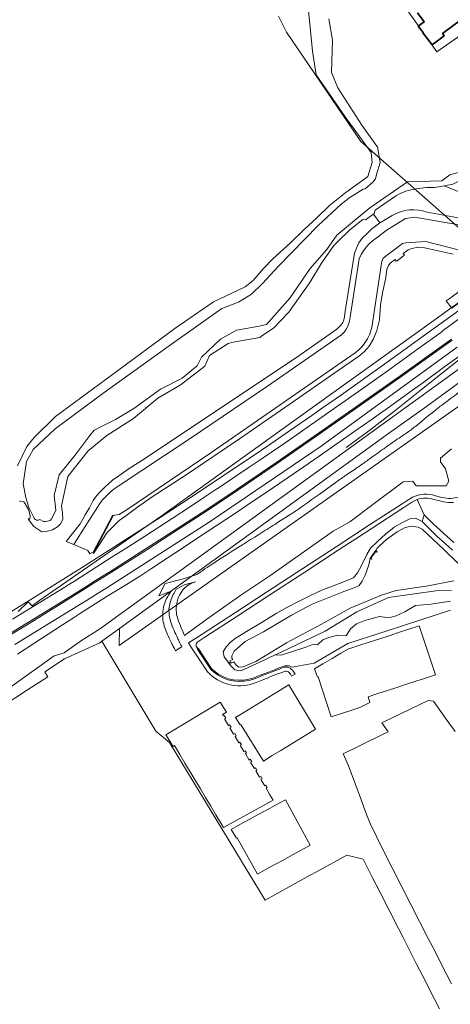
# Model space of a CAD drawing. Header units: metres. Extents: x 237319 to 238937, y 510065 to 511489.
# Tile 3 of 176: x 237608 to 237799, y 510435 to 510873. Entities that reach past the tile are written whole.
import ezdxf

# ---------------------------------------------------------------- set-up
doc = ezdxf.new("R2010")
doc.units = ezdxf.units.M
for name, color, linetype, lineweight in [('B-WE-FV-GELEIDING_WILDRASTER-G', 252, 'Continuous', 18), ('B-WE-GR-BEPLANTING_CULTUUR_BOSPLANTSOEN-GV', 252, 'Continuous', 18), ('B-WE-GR-BEPLANTING_CULTUUR_HEESTERS-GV', 252, 'Continuous', 18), ('B-WE-GR-GROENVOORZIENING-GV', 252, 'Continuous', 18), ('B-WE-IE-MEUBILAIR_WEGMEUBILAIR-G', 252, 'Continuous', 18), ('B-WE-KG-GRENS_PERCEEL-GV', 252, 'Continuous', 18), ('B-WE-KW-KUNSTWERK_GELUIDSWERING_SCHERM-G', 252, 'Continuous', 18), ('B-WE-OG-BEBOUWING-GV', 252, 'Continuous', 35), ('B-WE-OG-TERREIN_BEGROEID-GV', 252, 'Continuous', 18), ('B-WE-OG-TERREIN_OEVER-GV', 252, 'Continuous', 18), ('B-WE-OG-WATER-GV', 252, 'Continuous', 18), ('B-WE-OG-WATER_MEER-GV', 252, 'Continuous', 18), ('B-WE-VH-GESLOTENVERHARDING-GV', 252, 'Continuous', 18), ('B-WE-VH-GESLOTENVERHARDING_ASFALT-GV', 252, 'Continuous', 18)]:
    doc.layers.add(name, color=color, linetype=linetype, lineweight=lineweight)

# ---------------------------------------------------------------- blocks, each defined once
blk = doc.blocks.new('brk-2025')
at = {"layer": 'B-WE-KG-GRENS_PERCEEL-GV', "flags": 128}
for points in [[(237722.571, 510874.536), (237726.179, 510867.358), (237759.118, 510818.815), (237813.547, 510770.864), (237815.986, 510767.217), (237817.146, 510767.367), (237818.303, 510767.547), (237820.2, 510768.424), (237822.071, 510769.357), (237823.913, 510770.346), (237825.724, 510771.388), (237827.505, 510772.484), (237829.251, 510773.632), (237830.963, 510774.832), (237864.851, 510798.083), (237865.584, 510803.904), (237871.8, 510805.83), (237877.35, 510809.7), (237892.62, 510820.74), (237915.9, 510837.66), (237939.72, 510854.88), (237984.1, 510886.85)], [(237524.492, 510519.535), (237622.889, 510589.989), (237627.349, 510591.309), (237634.559, 510596.58), (237643.009, 510601.9), (237763.725, 510689.375), (238008.479, 510866.606), (238064.227, 510905.568)], [(238053.149, 510928.524), (237864.024, 510791.516), (237820.715, 510760.149), (237809.165, 510751.783), (237804.823, 510748.673), (237798.699, 510744.287), (237791.61, 510739.209), (237746.067, 510706.591), (237670.409, 510652.157), (237616.561, 510614.71), (237613.031, 510612.255), (237611.381, 510614.064), (237606.821, 510609.784)], [(238064.227, 510905.568), (238008.479, 510866.606), (237763.725, 510689.375), (237643.009, 510601.9), (237634.559, 510596.58), (237627.349, 510591.309), (237622.889, 510589.989), (237524.492, 510519.535)], [(237600.64, 510568.089), (237611.019, 510574.879), (237620.039, 510580.69), (237618.739, 510582.819), (237627.399, 510588.6), (237643.158, 510595.841), (237644.098, 510596.531), (237651.951, 510602.228), (237770.415, 510688.166), (237788.284, 510700.857), (237805.434, 510713.438), (237809.899, 510716.826), (237815.434, 510721.026), (237847.853, 510745.629), (237854.973, 510750.87), (237872.762, 510763.63), (237984.549, 510843.585), (238034.938, 510879.617)], [(237815.112, 510709.782), (237651.677, 510594.664), (237651.951, 510602.228), (237644.098, 510596.531), (237668.115, 510556.539), (237674.065, 510551.411), (237716.62, 510481.375), (237731.221, 510489.449), (237736.569, 510492.406), (237739.409, 510493.976), (237752.899, 510501.417), (237760.118, 510499.589), (237764.098, 510491.79), (237767.677, 510484.771), (237771.697, 510476.883), (237775.846, 510468.754), (237777.766, 510464.995), (237780.886, 510458.866), (237783.915, 510452.918), (237787.815, 510445.289), (237790.164, 510440.67), (237791.874, 510437.361), (237794.032, 510433.027)], [(237799.447, 510444.108), (237795.351, 510452.122), (237792.252, 510458.186), (237789.13, 510464.295), (237785.234, 510471.918), (237773.368, 510495.137), (237768.178, 510505.292), (237768.128, 510505.389), (237764.259, 510513.342), (237763.74, 510514.41), (237761.66, 510519.39), (237760.866, 510521.541), (237758.495, 510527.963), (237756.72, 510532.77), (237756.11, 510534.4), (237753.62, 510541.05), (237751.308, 510546.389), (237758.32, 510549.854), (237769.911, 510555.581), (237771.23, 510556.233), (237768.44, 510560.242), (237769.063, 510560.543), (237788.989, 510570.183), (237791.409, 510569.814), (237797.066, 510561.893), (237801.053, 510556.311)]]:
    blk.add_lwpolyline(points, dxfattribs=at)
for points in [[(237792.961, 510858.65), (237766.196, 510896.399), (237828.226, 510940.824), (237855.487, 510902.581)], [(237739.812, 510580.446), (237738.529, 510584.247), (237742.219, 510586.407), (237746.418, 510588.864), (237750.27, 510591.118), (237753.64, 510593.09), (237754.312, 510593.308), (237758.732, 510594.744), (237763.234, 510596.207), (237767.585, 510597.62), (237771.69, 510598.953), (237775.942, 510600.334), (237780.437, 510601.794), (237785.089, 510603.305), (237792.32, 510581.553), (237787.875, 510580.108), (237783.633, 510578.728), (237779.392, 510577.349), (237775.159, 510575.972), (237770.919, 510574.593), (237766.678, 510573.214), (237762.391, 510571.82), (237763.211, 510569.29), (237758.988, 510567.216), (237758.711, 510567.08), (237754.75, 510565.751), (237750.482, 510564.319), (237746.011, 510562.819), (237740.212, 510580.596)], [(237705.564, 510559.304), (237703.471, 510562.584), (237707.198, 510564.864), (237711.036, 510567.212), (237714.883, 510569.565), (237718.73, 510571.919), (237722.569, 510574.268), (237727.132, 510577.06), (237739.045, 510557.41), (237735.125, 510555.012), (237731.286, 510552.663), (237727.439, 510550.309), (237723.592, 510547.956), (237719.753, 510545.607), (237715.829, 510543.206), (237706.032, 510559.11), (237705.814, 510559.464)], [(237675.679, 510549.714), (237672.453, 510554.845), (237696.632, 510569.392), (237699.39, 510564.957), (237697.679, 510563.922), (237698.087, 510563.249), (237698.379, 510563.426), (237699.09, 510562.24), (237698.578, 510561.933), (237700.317, 510559.031), (237700.829, 510559.338), (237701.447, 510558.305), (237700.935, 510557.998), (237702.618, 510555.19), (237703.13, 510555.497), (237703.749, 510554.464), (237703.237, 510554.157), (237704.919, 510551.349), (237705.431, 510551.656), (237706.05, 510550.623), (237705.538, 510550.316), (237707.215, 510547.516), (237707.728, 510547.823), (237708.336, 510546.808), (237707.824, 510546.501), (237709.517, 510543.676), (237710.029, 510543.982), (237710.658, 510542.933), (237710.146, 510542.626), (237711.823, 510539.826), (237712.335, 510540.133), (237712.954, 510539.1), (237712.442, 510538.793), (237714.125, 510535.985), (237714.637, 510536.292), (237715.255, 510535.259), (237714.743, 510534.952), (237716.426, 510532.144), (237716.938, 510532.451), (237717.557, 510531.418), (237717.045, 510531.112), (237718.756, 510528.25), (237720.188, 510525.856), (237698.124, 510513.702), (237697.107, 510515.398), (237694.778, 510519.282), (237692.48, 510523.116), (237690.178, 510526.955), (237687.87, 510530.806), (237685.567, 510534.647), (237683.27, 510538.479), (237680.967, 510542.32), (237678.664, 510546.161), (237676.307, 510550.093)], [(237703.862, 510508.9), (237701.514, 510512.833), (237705.417, 510514.961), (237709.477, 510517.175), (237713.293, 510519.256), (237717.48, 510521.54), (237721.21, 510523.574), (237725.641, 510525.99), (237736.647, 510505.829), (237732.63, 510503.617), (237728.73, 510501.469), (237724.86, 510499.338), (237720.97, 510497.196), (237717.072, 510495.05), (237713.157, 510492.894), (237704.112, 510509.05)]]:
    blk.add_lwpolyline(points, close=True, dxfattribs=at)
blk = doc.blocks.new('bgt-2025')
at = {"layer": 'B-WE-GR-BEPLANTING_CULTUUR_BOSPLANTSOEN-GV', "flags": 128}
blk.add_lwpolyline([(237806.092, 510802.882), (237800.061, 510799.759), (237796.126, 510799.024), (237803.16, 510796.263), (237807.67, 510791.723), (237812.571, 510791.38), (237872.773, 510830.977), (237885.744, 510840.226), (237897.742, 510849.072), (237889.269, 510860.303), (237880.622, 510852.172), (237869.649, 510840.406), (237859.746, 510832.116), (237837.799, 510819.013), (237829.502, 510815.002)], close=True, dxfattribs=at)
at = {"layer": 'B-WE-GR-BEPLANTING_CULTUUR_BOSPLANTSOEN-GV'}
for points in [[(237804.043, 510708.19, -0.0037368), (237797.326, 510703.141)], [(237797.326, 510703.141, 0.0065539), (237793.513, 510700.24)], [(237793.513, 510700.24, 0.008767), (237785.014, 510693.354)], [(237780.749, 510690.024, -0.0104564), (237776.108, 510686.803)], [(237785.014, 510693.354, -0.0177809), (237780.749, 510690.024)], [(237776.108, 510686.803, 0.0081229), (237770.113, 510682.686)], [(237770.113, 510682.686, 0.0024067), (237763.836, 510678.177)], [(237763.836, 510678.177, -0.0036068), (237759.954, 510675.405)], [(237759.954, 510675.405, -0.0053504), (237754.272, 510671.504)], [(237749.952, 510668.515, 0.0008119), (237747.737, 510666.935)], [(237754.272, 510671.504, 0.0067059), (237749.952, 510668.515)], [(237740.554, 510661.794, 0.0017668), (237733.671, 510656.826)], [(237730.504, 510654.606, -0.0008283), (237720.901, 510648.484)], [(237731.246, 510655.101, -0.0090172), (237730.504, 510654.606)], [(237733.671, 510656.826, -0.004765), (237731.246, 510655.101)], [(237720.901, 510648.484, -0.0010603), (237713.807, 510643.998)], [(237713.807, 510643.998, 0.0004693), (237699.289, 510634.841)], [(237699.289, 510634.841, 0.0060257), (237693.535, 510631.106)], [(237693.535, 510631.106, 0.0041458), (237686.226, 510626.148)], [(237675.816, 510617.292, -0.019337), (237677.114, 510619.696)], [(237685.719, 510622.981, 0.2471529), (237678.039, 510615.731)], [(237673.346, 510616.443, 0.0540686), (237671.656, 510612.414)], [(237674.793, 510618.808, 0.0225179), (237673.346, 510616.443)], [(237674.229, 510613.077, -0.0482058), (237675.816, 510617.292)], [(237678.039, 510615.731, 0.0668497), (237677.11, 510611.109)], [(237671.656, 510612.414, 0.0657537), (237671.086, 510608.854)], [(237673.858, 510610.03, -0.0712404), (237674.229, 510613.077)], [(237677.11, 510611.109, 0.0885126), (237677.51, 510607.562)], [(237671.086, 510608.854, 0.0497444), (237671.358, 510605.074)], [(237674.338, 510606.331, -0.0545675), (237673.858, 510610.03)], [(237675.765, 510602.162, -0.0457866), (237674.338, 510606.331)], [(237677.51, 510607.562, 0.0203007), (237678.939, 510603.392)], [(237671.358, 510605.074, 0.0540267), (237672.324, 510601.701)], [(237672.324, 510601.701, 0.0092013), (237673.548, 510598.841)], [(237677.314, 510598.753, -0.0020334), (237675.765, 510602.162)], [(237678.939, 510603.392, 0.0136386), (237680.76, 510599.061)], [(237673.548, 510598.841, 0.0066968), (237675.295, 510595.087)], [(237678.077, 510597.11, -0.0017345), (237677.314, 510598.753)], [(237675.295, 510595.087, 0.0123351), (237675.774, 510594.15)], [(237675.774, 510594.15, 0.0061788), (237676.828, 510592.254)], [(237678.883, 510595.416, -0.0054558), (237678.632, 510595.933)], [(237679.559, 510594.067, -0.0014819), (237678.883, 510595.416)]]:
    blk.add_lwpolyline(points, format="xyb", dxfattribs=at)
at = {"layer": 'B-WE-GR-BEPLANTING_CULTUUR_BOSPLANTSOEN-GV', "flags": 128}
for points in [[(237680.76, 510599.061), (237680.77, 510599.068), (237690.643, 510606.302), (237705.87, 510616.963), (237718.722, 510625.6), (237746.78, 510645.525), (237754.18, 510649.66), (237764.411, 510657.387), (237777.931, 510667.419), (237782.176, 510667.745), (237783.699, 510665.569), (237787.073, 510665.678), (237797.086, 510665.569), (237798.174, 510667.745), (237796.759, 510673.186), (237794.583, 510676.233), (237794.583, 510677.865), (237799.48, 510682.109)], [(237747.737, 510666.935), (237740.554, 510661.794)], [(237686.226, 510626.148), (237679.703, 510624.134), (237672.226, 510622.242), (237669.422, 510616.754), (237674.793, 510618.808)], [(237677.114, 510619.696), (237677.508, 510619.847), (237680.663, 510621.576), (237685.719, 510622.981)], [(237676.828, 510592.254), (237676.995, 510592.363), (237676.973, 510592.396), (237679.336, 510593.931), (237679.559, 510594.067)], [(237678.632, 510595.933), (237678.077, 510597.11)]]:
    blk.add_lwpolyline(points, dxfattribs=at)
at = {"layer": 'B-WE-GR-BEPLANTING_CULTUUR_HEESTERS-GV', "flags": 128}
blk.add_lwpolyline([(237799.456, 510619.236), (237792.505, 510618.989), (237771.411, 510615.899), (237757.387, 510609.609), (237743.255, 510601.044), (237727.43, 510593.401), (237723.746, 510591.632), (237721.056, 510590.383), (237723.677, 510590.306), (237735.175, 510594.064), (237738.118, 510595.14), (237739.914, 510594.837), (237742.216, 510597.103), (237744.95, 510598.218), (237748.979, 510599.224), (237752.576, 510598.973), (237754.59, 510601.993), (237757.23, 510604.269), (237760.899, 510605.707), (237765.863, 510607.074), (237767.495, 510607.507), (237770.624, 510607.003), (237772.674, 510607.219), (237774.84, 510607.825), (237778.739, 510609.602), (237783.384, 510612.411), (237790.208, 510613.042), (237799.002, 510614.246)], dxfattribs=at)
at = {"layer": 'B-WE-GR-GROENVOORZIENING-GV', "flags": 128}
blk.add_lwpolyline([(237902.127, 510815.981), (237900.951, 510817.611), (237891.476, 510811.05), (237882.097, 510804.068), (237866.759, 510793.47), (237854.868, 510784.94), (237842.823, 510776.92), (237829.701, 510768.18), (237821.002, 510763.06), (237810.988, 510757.15), (237803.893, 510752.79), (237800.063, 510749.94), (237798.362, 510748.83), (237797.016, 510747.97), (237799.615, 510744.65), (237806.453, 510749.67), (237815.389, 510755.47), (237823.149, 510760.43), (237837.277, 510769.91), (237850.934, 510779.21), (237863.685, 510788.29), (237868.235, 510791.55), (237896.936, 510812.23)], close=True, dxfattribs=at)
at = {"layer": 'B-WE-IE-MEUBILAIR_WEGMEUBILAIR-G', "flags": 128}
blk.add_lwpolyline([(237839.46, 510747.394), (237831.723, 510742.386), (237828.026, 510739.905), (237820.732, 510734.667), (237810.789, 510727.52), (237804.917, 510723.223), (237802.539, 510721.461), (237795.405, 510715.859), (237786.056, 510708.418), (237775.684, 510700.124), (237763.692, 510690.785), (237752.609, 510682.602)], dxfattribs=at)
at = {"layer": 'B-WE-KW-KUNSTWERK_GELUIDSWERING_SCHERM-G', "flags": 128}
blk.add_lwpolyline([(237586.28, 510599.083), (237610.18, 510613.625), (237636.26, 510629.853), (237670.442, 510651.82), (237683.72, 510660.548), (237715.06, 510681.538), (237721.037, 510685.654), (237727.454, 510690.068), (237737.365, 510696.927), (237742.168, 510700.269), (237750.535, 510706.133), (237762.928, 510714.963), (237775.524, 510723.991), (237787.9, 510732.937), (237799.971, 510741.659), (237814.546, 510752.172), (237829.221, 510762.754), (237844.921, 510773.778), (237858.704, 510783.353)], dxfattribs=at)
at = {"layer": 'B-WE-OG-BEBOUWING-GV', "flags": 128}
blk.add_lwpolyline([(237784.296, 510876.022), (237787.274, 510872.018), (237784.666, 510870.079), (237786.819, 510867.209), (237786.738, 510867.149), (237790.771, 510861.749), (237796.161, 510865.774), (237795.444, 510866.729), (237803.994, 510873.106)], dxfattribs=at)
at = {"layer": 'B-WE-OG-TERREIN_BEGROEID-GV', "flags": 128}
for points in [[(237818.463, 510786.152), (237866.439, 510818.071), (237897.813, 510840.658), (237901.865, 510843.606), (237897.742, 510849.072), (237885.744, 510840.226), (237872.773, 510830.977), (237812.571, 510791.38), (237807.67, 510791.723), (237803.16, 510796.263), (237796.126, 510799.024), (237791.89, 510798.233)], [(237774.099, 510794.144), (237765.54, 510788.229), (237765.099, 510786.734), (237765.014, 510786.683), (237764.726, 510786.479), (237767.613, 510782.543), (237767.905, 510782.768), (237773.026, 510785.813)], [(237788.658, 510787.261), (237808.224, 510783.732)], [(237799.002, 510614.246), (237790.208, 510613.042), (237783.384, 510612.411), (237778.739, 510609.602), (237774.84, 510607.825), (237772.674, 510607.219), (237770.624, 510607.003), (237767.495, 510607.507), (237765.863, 510607.074), (237760.899, 510605.707), (237757.23, 510604.269), (237754.59, 510601.993), (237752.576, 510598.973), (237748.979, 510599.224), (237744.95, 510598.218), (237742.216, 510597.103), (237739.914, 510594.837), (237738.118, 510595.14), (237735.175, 510594.064), (237723.677, 510590.306), (237721.056, 510590.383), (237714.271, 510587.233), (237705.788, 510583.325), (237703.144, 510583.745), (237701.473, 510585.445), (237700.455, 510586.804), (237699.843, 510587.622), (237698.414, 510589.541), (237698.029, 510591.821), (237699.332, 510594.01), (237701.241, 510596.118), (237703.284, 510597.75), (237708.373, 510600.857), (237715.26, 510604.967), (237721.508, 510608.842), (237726.329, 510611.517), (237731.512, 510614.237), (237736.239, 510616.603), (237742.165, 510619.414), (237746.503, 510621.049), (237751.173, 510622.779), (237755.914, 510624.754), (237757.6, 510626.875), (237759.369, 510630.209), (237761.762, 510635.016), (237763.414, 510637.848), (237766.558, 510640.835), (237770.073, 510644.163), (237773.886, 510647.273), (237777.621, 510649.294), (237780.936, 510650.901), (237783.661, 510651.048), (237786.448, 510649.798), (237787.239, 510652.737), (237784.235, 510659.501)], [(237725.927, 510585.554), (237727.348, 510585.522), (237728.573, 510585.019), (237738.429, 510586.77), (237753.391, 510595.487), (237771.281, 510601.336), (237799.05, 510610.351)], [(237800.458, 510640.45), (237791.412, 510648.631), (237787.239, 510652.737), (237786.448, 510649.798), (237789.349, 510646.77), (237792.929, 510643.203), (237796.588, 510639.973), (237799.898, 510637.054)], [(237781.751, 510658.309), (237778.178, 510655.943), (237764.11, 510646.788), (237756.9, 510642.076), (237754.059, 510640.22), (237749.107, 510636.984), (237734.285, 510627.242), (237718.728, 510617.136), (237704.411, 510607.787), (237689.876, 510598.305), (237687.168, 510596.548)], [(237685.898, 510594.213), (237687.1, 510592.97), (237692.688, 510584.477)], [(237724.379, 510585.236), (237725.392, 510585.493)]]:
    blk.add_lwpolyline(points, dxfattribs=at)
at = {"layer": 'B-WE-OG-TERREIN_BEGROEID-GV'}
for points in [[(237782.411, 510797.442, 0.102002), (237774.099, 510794.144)], [(237791.89, 510798.233, 0.0659426), (237782.411, 510797.442)], [(237773.026, 510785.813, -0.2320877), (237788.658, 510787.261)], [(237784.235, 510659.501, 0.059421), (237781.751, 510658.309)], [(237687.168, 510596.548, 0.3493173), (237685.898, 510594.213)], [(237692.688, 510584.477, 0.0281603), (237694.166, 510583.113)], [(237711.68, 510580.279, 0.0024118), (237724.379, 510585.236)], [(237725.392, 510585.493, -0.0652124), (237725.927, 510585.554)], [(237694.166, 510583.113, 0.2701865), (237711.68, 510580.279)]]:
    blk.add_lwpolyline(points, format="xyb", dxfattribs=at)
at = {"layer": 'B-WE-OG-TERREIN_OEVER-GV', "flags": 128}
for points in [[(237613.82, 510651.579), (237611.627, 510655.928), (237610.21, 510660.386), (237609.069, 510666.47), (237610.614, 510676.448), (237613.489, 510681.779), (237623.271, 510691.041), (237645.114, 510707.144), (237675.048, 510728.655), (237697.387, 510744.453), (237704.793, 510747.243), (237710.53, 510750.91), (237715.374, 510755.659), (237722.448, 510763.201), (237740.226, 510781.35), (237750.39, 510790.948), (237754.311, 510793.846), (237760.195, 510797.631), (237761.09, 510797.765), (237764.449, 510800.651), (237765.682, 510802.225), (237766.141, 510804.019), (237767.728, 510809.373), (237766.489, 510816.455), (237766.296, 510816.754), (237759.63, 510826.006), (237748.927, 510842.688), (237746.035, 510849.448), (237746.54, 510863.862), (237744.886, 510873.301)], [(237735.834, 510876.985), (237737.667, 510858.919), (237739.305, 510848.428), (237752.152, 510829.709), (237763.661, 510813.932), (237764.196, 510809.386), (237762.323, 510803.236), (237756.142, 510798.806), (237755.863, 510798.581), (237752.901, 510796.391), (237752.589, 510796.198), (237745.143, 510790.265), (237739.638, 510784.776), (237733.899, 510779.568), (237727.839, 510773.698), (237720.105, 510766.611), (237715.88, 510762.22), (237711.31, 510756.871), (237707.729, 510754.124), (237693.739, 510747.504), (237676.466, 510735.585), (237648.73, 510715.139), (237623.405, 510696.47), (237613.951, 510687.062), (237610.727, 510683.092), (237606.575, 510674.532)], [(237607.391, 510658.854), (237607.811, 510658.793), (237609.421, 510658.504), (237610.019, 510657.576), (237611.566, 510654.729), (237612.226, 510652.109), (237611.999, 510650.872), (237611.305, 510650.919), (237611.451, 510650.626), (237613.801, 510647.588), (237617.333, 510645.139), (237619.847, 510645.464), (237622.063, 510646.03), (237624.338, 510647.352), (237625.682, 510648.695), (237626.658, 510650.651), (237626.572, 510653.559), (237626.077, 510656.679), (237628.948, 510669.809), (237638.014, 510681.142), (237646.332, 510687.977), (237658.182, 510695.495), (237668.893, 510704.607), (237678.806, 510710.417), (237689.858, 510718.846), (237691.909, 510723.517), (237700.218, 510728.846), (237702.383, 510729.504), (237714.201, 510731.651), (237715.66, 510732.602)], [(237791.89, 510798.233), (237796.126, 510799.024), (237800.061, 510799.759)], [(237804.664, 510805.514), (237798.701, 510803.888), (237795.139, 510801.334), (237779.883, 510800.792), (237763.144, 510789.237), (237759.744, 510786.423), (237748.545, 510777.155), (237743.983, 510770.761), (237736.647, 510762.251), (237727.594, 510749.154), (237717.248, 510737.306), (237713.993, 510736.688), (237703.881, 510734.854), (237696.78, 510730.858), (237688.296, 510722.846), (237686.415, 510718.944), (237679.69, 510713.537), (237670.143, 510708.6), (237658.312, 510700.016), (237650.176, 510695.126), (237640.582, 510690.425), (237638.701, 510687.933), (237632.009, 510679.064), (237625.049, 510670.554), (237622.872, 510661.295), (237623.667, 510654.834), (237621.785, 510651.125), (237621.059, 510650.188), (237619.952, 510649.859), (237619.049, 510649.74), (237618.174, 510649.812), (237616.557, 510650.696)], [(237641.617, 510661.208), (237640.246, 510659.059), (237638.5, 510655.903), (237636.832, 510653.008), (237635.556, 510650.75), (237634.352, 510648.787), (237628.234, 510640.89), (237631.553, 510639.497), (237634.608, 510644.233), (237643.085, 510657.822), (237644.367, 510659.423), (237645.752, 510660.935), (237647.234, 510662.352), (237648.808, 510663.667), (237650.465, 510664.875), (237682.823, 510686.398), (237717.725, 510709.993), (237750.509, 510732.706), (237751.749, 510734.005), (237752.782, 510735.474), (237753.585, 510737.08), (237754.14, 510738.788), (237754.435, 510740.559), (237758.471, 510766.627), (237759.28, 510768.452), (237760.287, 510770.176), (237761.48, 510771.778), (237762.843, 510773.236), (237764.361, 510774.534), (237766.96, 510776.535), (237770.466, 510779.235), (237778.937, 510784.502), (237782.974, 510785.109), (237813.083, 510779.978)], [(237803.549, 510770.261), (237787.99, 510774.275), (237779.12, 510773.674), (237777.706, 510773.36), (237775.779, 510771.906), (237772.219, 510769.221), (237769.063, 510766.841), (237768.499, 510765.349), (237768.11, 510763.546), (237764.095, 510736.066), (237763.047, 510732.834), (237762.079, 510730.99), (237760.947, 510729.242), (237759.661, 510727.603), (237758.231, 510726.089), (237756.67, 510724.71), (237692.465, 510680.335), (237655.306, 510655.143)], [(237715.66, 510732.602), (237720.379, 510735.676), (237727.094, 510742.922), (237736.495, 510756.072), (237741.598, 510764.659), (237747.075, 510772.505), (237748.94, 510774.309), (237754.222, 510779.419), (237759.991, 510784.089), (237761.344, 510783.946), (237761.46, 510784.079), (237761.747, 510784.317), (237764.726, 510786.479), (237765.014, 510786.683), (237765.099, 510786.734), (237765.54, 510788.229), (237774.099, 510794.144)], [(237773.026, 510785.813), (237767.905, 510782.768), (237767.613, 510782.543), (237764.633, 510780.373), (237764.345, 510780.173), (237761.782, 510777.7), (237759.792, 510775.723), (237758.255, 510773.685), (237757.439, 510772.005), (237756.378, 510769.047), (237752.227, 510743.322), (237751.82, 510740.818), (237751.55, 510739.5), (237751.086, 510738.231), (237750.318, 510737.109), (237748.441, 510735.36), (237731.572, 510723.428), (237663.433, 510677.953), (237655.756, 510673.009), (237651.565, 510670.132), (237648.816, 510668.113), (237645.393, 510664.967), (237643.301, 510662.996), (237641.617, 510661.208)], [(237808.224, 510783.732), (237788.658, 510787.261)], [(237655.306, 510655.143), (237651.818, 510652.917), (237648.728, 510652.385), (237649.01, 510652.279), (237640.27, 510635.67), (237640.319, 510635.539), (237646.454, 510644.8), (237651.751, 510650.25), (237654.75, 510652.34), (237658.889, 510655.4), (237666.037, 510660.47), (237681.942, 510670.8), (237705.235, 510686.45), (237729.706, 510703.37), (237754.392, 510720.59), (237758.63, 510723.65), (237760.823, 510725.39), (237762.875, 510727.76), (237764.737, 510730.93), (237766.221, 510734.76), (237767.453, 510739.51), (237767.903, 510746.04), (237768.736, 510751.47), (237769.332, 510754.11), (237770.208, 510758.28), (237770.491, 510760.93), (237770.812, 510762.22), (237771.4, 510763.59), (237772.193, 510764.65), (237774.339, 510766.271), (237774.901, 510765.481), (237775.244, 510765.745), (237778.169, 510767.925), (237778.504, 510768.176), (237777.961, 510768.896), (237778.966, 510769.619), (237780.219, 510770.52), (237781.748, 510771.17), (237784.604, 510771.72), (237787.404, 510771.48), (237793.516, 510770.17), (237800.15, 510768.598)], [(237799.898, 510637.054), (237796.588, 510639.973), (237792.929, 510643.203), (237789.349, 510646.77), (237786.448, 510649.798), (237783.661, 510651.048), (237780.936, 510650.901), (237777.621, 510649.294), (237773.886, 510647.273), (237770.073, 510644.163), (237766.558, 510640.835), (237763.414, 510637.848), (237761.762, 510635.016), (237759.369, 510630.209), (237757.6, 510626.875), (237755.914, 510624.754), (237751.173, 510622.779), (237746.503, 510621.049), (237742.165, 510619.414), (237736.239, 510616.603), (237731.512, 510614.237), (237726.329, 510611.517), (237721.508, 510608.842), (237715.26, 510604.967), (237708.373, 510600.857), (237703.284, 510597.75), (237701.241, 510596.118), (237699.332, 510594.01), (237698.029, 510591.821), (237698.414, 510589.541), (237699.843, 510587.622), (237700.455, 510586.804), (237701.23, 510587.258), (237700.979, 510587.726), (237702.25, 510588.308), (237701.814, 510588.998), (237701.851, 510590.015), (237702.832, 510592.012), (237707.736, 510596.407), (237715.861, 510600.65), (237728.334, 510608.163), (237737.47, 510612.949), (237750.788, 510618.277), (237756.964, 510620.474), (237758.328, 510621.214), (237759.739, 510623.156), (237761.087, 510625.855), (237762.637, 510630.411), (237763.338, 510633.494), (237763.562, 510633.8), (237765.528, 510636.497), (237765.752, 510636.804), (237766.352, 510637.914), (237767.411, 510638.974), (237770.531, 510641.798), (237775.358, 510645.094), (237778.831, 510647.095), (237781.715, 510647.624), (237784.6, 510647.271), (237786.425, 510646.389), (237796.07, 510637.237), (237802.212, 510631.246)], [(237800.477, 510623.292), (237788.177, 510620.999), (237774.875, 510619.016), (237768.282, 510616.974), (237754.337, 510611.2), (237741.589, 510604.044), (237726.075, 510595.8), (237712.459, 510587.436), (237706.828, 510585.111), (237704.902, 510584.893), (237703.704, 510585.838), (237702.65, 510587.327), (237701.524, 510586.71), (237701.23, 510587.258), (237700.455, 510586.804), (237701.473, 510585.445), (237703.144, 510583.745), (237705.788, 510583.325), (237714.271, 510587.233), (237721.056, 510590.383), (237723.746, 510591.632), (237727.43, 510593.401), (237743.255, 510601.044), (237757.387, 510609.609), (237771.411, 510615.899), (237792.505, 510618.989), (237799.456, 510619.236)]]:
    blk.add_lwpolyline(points, dxfattribs=at)
at = {"layer": 'B-WE-OG-TERREIN_OEVER-GV'}
for points in [[(237774.099, 510794.144, -0.102002), (237782.411, 510797.442)], [(237782.411, 510797.442, -0.0659426), (237791.89, 510798.233)], [(237788.658, 510787.261, 0.2320877), (237773.026, 510785.813)], [(237616.557, 510650.696, -0.5286997), (237613.82, 510651.579)]]:
    blk.add_lwpolyline(points, format="xyb", dxfattribs=at)
at = {"layer": 'B-WE-OG-WATER-GV', "flags": 128}
blk.add_lwpolyline([(237813.083, 510779.978), (237782.974, 510785.109), (237778.937, 510784.502), (237770.466, 510779.235), (237766.96, 510776.535), (237764.361, 510774.534), (237762.843, 510773.236), (237761.48, 510771.778), (237760.287, 510770.176), (237759.28, 510768.452), (237758.471, 510766.627), (237754.435, 510740.559), (237754.14, 510738.788), (237753.585, 510737.08), (237752.782, 510735.474), (237751.749, 510734.005), (237750.509, 510732.706), (237717.725, 510709.993), (237682.823, 510686.398), (237650.465, 510664.875), (237648.808, 510663.667), (237647.234, 510662.352), (237645.752, 510660.935), (237644.367, 510659.423), (237643.085, 510657.822), (237634.608, 510644.233), (237631.553, 510639.497), (237637.811, 510636.871), (237638.728, 510635.306), (237640.089, 510636.171), (237640.159, 510636.085), (237648.728, 510652.385), (237651.818, 510652.917), (237655.306, 510655.143), (237692.465, 510680.335), (237756.67, 510724.71), (237758.231, 510726.089), (237759.661, 510727.603), (237760.947, 510729.242), (237762.079, 510730.99), (237763.047, 510732.834), (237764.095, 510736.066), (237768.11, 510763.546), (237768.499, 510765.349), (237769.063, 510766.841), (237772.219, 510769.221), (237775.779, 510771.906), (237777.706, 510773.36), (237779.12, 510773.674), (237787.99, 510774.275), (237803.549, 510770.261)], dxfattribs=at)
at = {"layer": 'B-WE-OG-WATER_MEER-GV', "flags": 128}
for points in [[(237803.994, 510873.106), (237795.444, 510866.729), (237796.161, 510865.774), (237790.771, 510861.749), (237786.738, 510867.149), (237786.819, 510867.209), (237784.666, 510870.079), (237787.274, 510872.018), (237784.296, 510876.022)], [(237744.886, 510873.301), (237746.54, 510863.862), (237746.035, 510849.448), (237748.927, 510842.688), (237759.63, 510826.006), (237766.296, 510816.754), (237766.489, 510816.455), (237767.728, 510809.373), (237766.141, 510804.019), (237765.682, 510802.225), (237764.449, 510800.651), (237761.09, 510797.765), (237760.195, 510797.631), (237754.311, 510793.846), (237750.39, 510790.948), (237740.226, 510781.35), (237722.448, 510763.201), (237715.374, 510755.659), (237710.53, 510750.91), (237704.793, 510747.243), (237697.387, 510744.453), (237675.048, 510728.655), (237645.114, 510707.144), (237623.271, 510691.041), (237613.489, 510681.779), (237610.614, 510676.448), (237609.069, 510666.47), (237610.21, 510660.386), (237611.627, 510655.928), (237613.82, 510651.579)], [(237616.557, 510650.696), (237618.174, 510649.812), (237619.049, 510649.74), (237619.952, 510649.859), (237621.059, 510650.188), (237621.785, 510651.125), (237623.667, 510654.834), (237622.872, 510661.295), (237625.049, 510670.554), (237632.009, 510679.064), (237638.701, 510687.933), (237640.582, 510690.425), (237650.176, 510695.126), (237658.312, 510700.016), (237670.143, 510708.6), (237679.69, 510713.537), (237686.415, 510718.944), (237688.296, 510722.846), (237696.78, 510730.858), (237703.881, 510734.854), (237713.993, 510736.688), (237717.248, 510737.306), (237727.594, 510749.154), (237736.647, 510762.251), (237743.983, 510770.761), (237748.545, 510777.155), (237759.744, 510786.423), (237763.144, 510789.237), (237779.883, 510800.792), (237795.139, 510801.334), (237798.701, 510803.888), (237804.664, 510805.514)], [(237802.212, 510631.246), (237796.07, 510637.237), (237786.425, 510646.389), (237784.6, 510647.271), (237781.715, 510647.624), (237778.831, 510647.095), (237775.358, 510645.094), (237770.531, 510641.798), (237767.411, 510638.974), (237766.352, 510637.914), (237765.752, 510636.804), (237766.355, 510636.296), (237766.242, 510636.154), (237765.815, 510636.456), (237763.638, 510633.51), (237764.052, 510633.181), (237763.912, 510633.033), (237763.338, 510633.494), (237762.637, 510630.411), (237761.087, 510625.855), (237759.739, 510623.156), (237758.328, 510621.214), (237756.964, 510620.474), (237750.788, 510618.277), (237737.47, 510612.949), (237728.334, 510608.163), (237715.861, 510600.65), (237707.736, 510596.407), (237702.832, 510592.012), (237701.851, 510590.015), (237701.814, 510588.998), (237702.25, 510588.308), (237700.979, 510587.726), (237701.23, 510587.258), (237701.524, 510586.71), (237702.65, 510587.327), (237703.704, 510585.838), (237704.902, 510584.893), (237706.828, 510585.111), (237712.459, 510587.436), (237726.075, 510595.8), (237741.589, 510604.044), (237754.337, 510611.2), (237768.282, 510616.974), (237774.875, 510619.016), (237788.177, 510620.999), (237800.477, 510623.292)]]:
    blk.add_lwpolyline(points, dxfattribs=at)
at = {"layer": 'B-WE-OG-WATER_MEER-GV'}
blk.add_lwpolyline([(237613.82, 510651.579, 0.5286997), (237616.557, 510650.696)], format="xyb", dxfattribs=at)
at = {"layer": 'B-WE-VH-GESLOTENVERHARDING-GV', "flags": 128}
for points in [[(237782.135, 510660.505), (237779.222, 510658.793), (237777.534, 510657.669), (237763.001, 510648.205), (237748.149, 510638.488), (237733.348, 510628.797), (237717.638, 510618.599), (237703.483, 510609.318), (237688.684, 510599.694), (237686.166, 510598.039), (237682.594, 510595.738), (237683.664, 510594.082), (237687.549, 510588.023), (237690.652, 510583.344)], [(237791.524, 510659.582), (237794.767, 510658.793), (237795.864, 510658.521)], [(237796.29, 510660.283), (237795.082, 510660.488), (237792.292, 510661.186)], [(237687.168, 510596.548), (237689.876, 510598.305), (237704.411, 510607.787), (237718.728, 510617.136), (237734.285, 510627.242), (237749.107, 510636.984), (237754.059, 510640.22), (237756.9, 510642.076), (237764.11, 510646.788), (237778.178, 510655.943), (237781.751, 510658.309)], [(237692.296, 510584.164), (237686.668, 510592.717), (237685.898, 510594.213)], [(237727.833, 510581.813), (237728.362, 510580.892), (237729.901, 510581.802), (237729.124, 510583.162)]]:
    blk.add_lwpolyline(points, dxfattribs=at)
at = {"layer": 'B-WE-VH-GESLOTENVERHARDING-GV'}
for points in [[(237781.751, 510658.309, -0.059421), (237784.235, 510659.501)], [(237792.292, 510661.186, 0.2033117), (237782.135, 510660.505)], [(237784.235, 510659.501, -0.1603787), (237791.524, 510659.582)], [(237795.864, 510658.521, 0.0891132), (237800.262, 510658.259)], [(237803.653, 510661.155, -0.1792537), (237796.29, 510660.283)], [(237685.898, 510594.213, -0.3493173), (237687.168, 510596.548)], [(237693.708, 510582.844, -0.0270803), (237692.296, 510584.164)], [(237724.551, 510584.767, -0.0024397), (237711.859, 510579.812)], [(237729.124, 510583.162, 0.3422075), (237724.551, 510584.767)], [(237690.652, 510583.344, 0.0268114), (237692.051, 510581.872)], [(237692.051, 510581.872, 0.2985498), (237712.6, 510578.189)], [(237711.859, 510579.812, -0.2728207), (237693.708, 510582.844)], [(237715.608, 510579.311, -0.0166233), (237724.831, 510582.932)], [(237724.831, 510582.932, -0.4405808), (237727.833, 510581.813)], [(237712.6, 510578.189, -0.0165516), (237715.608, 510579.311)]]:
    blk.add_lwpolyline(points, format="xyb", dxfattribs=at)
at = {"layer": 'B-WE-VH-GESLOTENVERHARDING_ASFALT-GV', "flags": 128}
for points in [[(237802.51, 510739.703), (237795.831, 510734.867), (237795.361, 510734.527), (237795.14, 510734.11), (237784.328, 510726.434), (237771.326, 510716.961), (237758.049, 510707.522), (237744.379, 510697.878), (237733.418, 510690.23), (237724.451, 510684.061), (237714.438, 510677.191), (237709.129, 510673.596), (237695.316, 510664.32), (237695.174, 510664.225), (237689.802, 510660.663), (237683.423, 510656.452), (237675.285, 510651.104), (237669.757, 510647.495), (237662.977, 510643.106), (237654.366, 510637.581), (237648.26, 510633.683), (237641.522, 510629.392), (237631.862, 510623.263), (237629.352, 510621.689), (237627.557, 510620.576), (237616.867, 510613.961), (237604.392, 510606.246)], [(237594.846, 510594.851), (237610.213, 510604.167), (237629.791, 510616.273), (237638.065, 510621.46), (237640.535, 510623.009), (237647.546, 510627.405), (237663.725, 510637.679), (237677.38, 510646.442), (237690.692, 510655.163), (237704.154, 510664.15), (237721.8, 510676.162), (237740.333, 510688.976), (237755.097, 510699.352), (237776.008, 510714.154), (237799.373, 510730.839)], [(237799.699, 510730.395), (237776.327, 510713.705), (237755.414, 510698.903), (237740.648, 510688.524), (237722.111, 510675.708), (237704.461, 510663.694), (237690.995, 510654.704), (237677.679, 510645.981), (237664.021, 510637.215), (237647.84, 510626.94), (237640.607, 510622.405), (237638.177, 510620.881), (237630.082, 510615.806), (237610.5, 510603.698), (237595.129, 510594.38)], [(237605.451, 510595.005), (237639.149, 510615.864), (237641.231, 510617.153), (237646.295, 510620.288), (237691.789, 510649.399), (237741.518, 510683.256), (237802.007, 510727.249)], [(237802.007, 510727.249), (237741.518, 510683.256), (237691.789, 510649.399), (237646.295, 510620.288), (237641.231, 510617.153), (237639.149, 510615.864), (237605.451, 510595.005)], [(237606.61, 510590.782), (237617.237, 510597.739), (237626.624, 510603.862), (237631.42, 510606.974), (237634.54, 510608.968), (237646.025, 510616.202), (237655.805, 510622.204), (237661.22, 510625.589), (237666.157, 510628.864), (237673.113, 510633.504), (237680.751, 510638.525), (237686.699, 510642.437), (237699.182, 510650.67), (237703.884, 510653.79), (237708.159, 510656.66), (237720.307, 510664.898), (237729.254, 510670.99), (237733.818, 510674.11), (237741.647, 510679.506), (237747.571, 510683.639), (237753.043, 510687.485), (237759.93, 510692.325), (237764.211, 510695.331), (237768.971, 510698.674), (237769.158, 510698.807), (237782.156, 510708.125), (237787.114, 510711.739), (237796.435, 510718.701), (237803.758, 510723.914)]]:
    blk.add_lwpolyline(points, dxfattribs=at)
at = {"layer": 'B-WE-KG-GRENS_PERCEEL-GV'}
blk.add_blockref('brk-2025', (0, 0), dxfattribs=at)

msp = doc.modelspace()

# ---------------------------------------------------------------- block references
at = {"layer": 'B-WE-FV-GELEIDING_WILDRASTER-G'}
msp.add_blockref('bgt-2025', (0, 0), dxfattribs=at)

doc.saveas('drawing.dxf')
